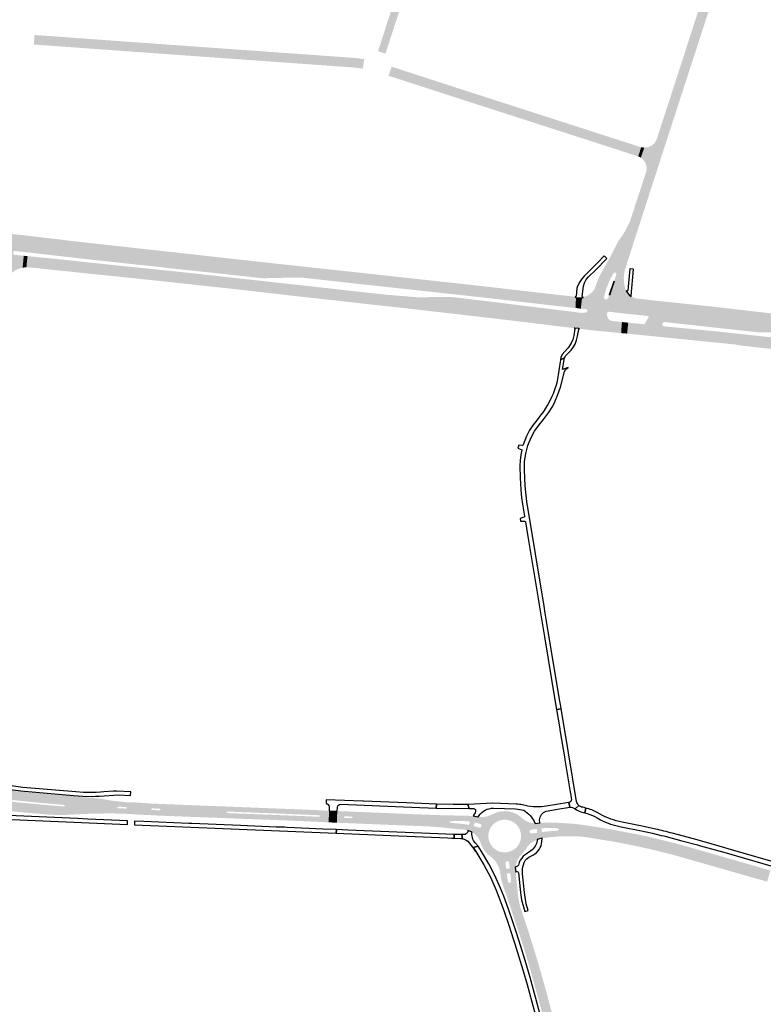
# Model space of a CAD drawing. Header units: metres. Extents: x 124582 to 143330, y 393481 to 406815.
# Tile 47 of 134: x 133526 to 134002, y 394561 to 395193. Entities that reach past the tile are written whole.
import ezdxf

# ---------------------------------------------------------------- set-up
doc = ezdxf.new("R2010")
doc.units = ezdxf.units.M
doc.header["$MEASUREMENT"] = 0
for name, color, linetype, lineweight in [('ir-ARC-asfalt-bestaande fietspaden-niet te inspecteren', 21, 'Continuous', 0), ('ir-ARC-asfalt-bestaande wegen-niet te inspecteren', 151, 'Continuous', 0), ('ir-ARC-asfalt-hoofdwegen-te inspecteren', 5, 'Continuous', 0)]:
    doc.layers.add(name, color=color, linetype=linetype, lineweight=lineweight)

msp = doc.modelspace()

# ---------------------------------------------------------------- hatches: boundary and pattern name
at = {"layer": 'ir-ARC-asfalt-hoofdwegen-te inspecteren', "linetype": 'Continuous', "lineweight": 13}
for points in [[(133933.879, 395094.512), (133927.504, 395095.347), (133934.058, 395115.545), (133936.442, 395122.988), (133938.017, 395127.788), (133941.311, 395137.948), (133944.771, 395148.545), (133945.866, 395151.9), (133951.393, 395169.084), (133954.684, 395179.171), (133955.03, 395180.342), (133955.665, 395182.295), (133959.982, 395195.595), (133961.818, 395201.279), (133983.822, 395269.562), (133989.865, 395267.772), (133985.921, 395255.534), (133982.017, 395243.296), (133969.203, 395203.604), (133968.541, 395201.458), (133963.794, 395186.831), (133962.617, 395183.206), (133957.163, 395166.404), (133956.291, 395163.718), (133953.598, 395155.421), (133953.349, 395154.653), (133944.8, 395128.314), (133944.401, 395127.087), (133942.504, 395121.24), (133939.156, 395110.928)], [(133760.323, 395170.809), (133755.576, 395172.363), (133756.469, 395175.12), (133757.147, 395177.209), (133757.358, 395177.879), (133759.106, 395183.308), (133759.324, 395183.983), (133760.183, 395186.628), (133762.375, 395193.379), (133763.155, 395195.762), (133763.649, 395197.298), (133765.476, 395202.974), (133765.738, 395203.67), (133766.501, 395206.037), (133766.716, 395206.696), (133768.472, 395212.142), (133768.699, 395212.79), (133769.544, 395215.457), (133770.255, 395217.574), (133774.234, 395229.883), (133774.84, 395231.721), (133775.561, 395233.836), (133780.307, 395232.331), (133780.174, 395231.925), (133779.944, 395231.258), (133778.085, 395225.518), (133777.863, 395224.844), (133777.102, 395222.508), (133774.452, 395214.347), (133773.873, 395212.521), (133772.915, 395209.588), (133772.704, 395208.925), (133770.838, 395203.207), (133770.616, 395202.526), (133769.489, 395199.027), (133769.267, 395198.348), (133767.583, 395193.156), (133767.355, 395192.471), (133766.405, 395189.554), (133763.937, 395181.926), (133762.889, 395178.73), (133762.745, 395178.3), (133760.988, 395172.892), (133760.864, 395172.489)], [(133612.664, 395171.02), (133591.875, 395172.51), (133588.854, 395172.728), (133584.105, 395173.07), (133582.217, 395173.21), (133576.687, 395173.619), (133574.462, 395173.784), (133554.532, 395175.216), (133548.689, 395175.627), (133534.953, 395176.61), (133535.378, 395182.752), (133536.799, 395182.644), (133538.131, 395182.561), (133544.428, 395182.112), (133545.744, 395181.999), (133549.975, 395181.698), (133551.31, 395181.607), (133557.261, 395181.176), (133558.582, 395181.069), (133562.56, 395180.778), (133564.195, 395180.652), (133570.161, 395180.227), (133571.761, 395180.123), (133575.41, 395179.857), (133577.332, 395179.717), (133580.69, 395179.46), (133583.631, 395179.258), (133585.542, 395179.112), (133589.211, 395178.832), (133593.39, 395178.526), (133602.689, 395177.891), (133605.111, 395177.706), (133612.941, 395177.158)], [(133745.786, 395161.19), (133742.833, 395161.602), (133739.98, 395161.905), (133723.08, 395163.115), (133612.664, 395171.02), (133612.941, 395177.158), (133616.905, 395176.86), (133626.719, 395176.167), (133630.081, 395175.925), (133631.403, 395175.832), (133631.987, 395175.791), (133638.004, 395175.346), (133639.9, 395175.213), (133644.152, 395174.918), (133646.083, 395174.784), (133652.058, 395174.358), (133654.273, 395174.193), (133657.331, 395173.974), (133668.333, 395173.19), (133671.425, 395172.985), (133683.657, 395172.104), (133687, 395171.867), (133689.201, 395171.696), (133692.651, 395171.469), (133695.51, 395171.254), (133698.03, 395171.079), (133701.998, 395170.791), (133704.201, 395170.63), (133710.794, 395170.164), (133712.995, 395170.004), (133716.671, 395169.745), (133718.892, 395169.574), (133721.48, 395169.406), (133724.874, 395169.161), (133727.077, 395168.99), (133731.054, 395168.723), (133733.261, 395168.548), (133739.25, 395168.129), (133740.31, 395168.054), (133741.485, 395167.945), (133746.26, 395167.325), (133746.709, 395167.257)], [(133839.046, 395131.781), (133833.044, 395133.717), (133822.294, 395137.187), (133818.47, 395138.426), (133815.148, 395139.498), (133811.122, 395140.803), (133793.98, 395146.346), (133790.704, 395147.408), (133787.467, 395148.457), (133775.277, 395152.423), (133762.298, 395156.601), (133764.251, 395162.442), (133765.926, 395161.879), (133775.616, 395158.733), (133778.515, 395157.792), (133783.855, 395156.072), (133789.564, 395154.21), (133792.237, 395153.341), (133795.038, 395152.435), (133801.316, 395150.405), (133804.158, 395149.465), (133807.08, 395148.522), (133817.292, 395145.224), (133820.778, 395144.09), (133823.497, 395143.219), (133834.54, 395139.666), (133839.728, 395137.997), (133840.918, 395137.599)], [(133922.312, 395104.906), (133920.731, 395105.423), (133918.748, 395106.049), (133898.414, 395112.632), (133895.581, 395113.546), (133872.742, 395120.91), (133869.67, 395121.901), (133839.046, 395131.781), (133840.918, 395137.599), (133854.709, 395133.161), (133855.412, 395132.932), (133865.308, 395129.747), (133866.455, 395129.36), (133877.075, 395125.922), (133887.988, 395122.418), (133889.077, 395122.052), (133900.324, 395118.43), (133917.523, 395112.882), (133922.622, 395111.234), (133924.23, 395110.771)], [(133927.504, 395095.347), (133927.712, 395097.85), (133927.144, 395100.296), (133925.854, 395102.45), (133923.966, 395104.106), (133926.195, 395110.54), (133928.665, 395110.776), (133930.94, 395111.764), (133932.799, 395113.407), (133934.058, 395115.545)], [(133913.189, 395024.058), (133907.059, 395025.506), (133908.275, 395029.193), (133908.2, 395029.873), (133907.707, 395030.348), (133907.025, 395030.396), (133906.469, 395029.997), (133904.326, 395026.078), (133897.407, 395027.868), (133900.121, 395032.988), (133902.281, 395036.614), (133903.495, 395038.768), (133904.896, 395041.3), (133909.542, 395050.626), (133911.333, 395053.002), (133912.298, 395054.4), (133913.399, 395056.13), (133914.41, 395057.915), (133915.677, 395060.459), (133916.856, 395063.045), (133917.321, 395064.194), (133926.523, 395092.3), (133927.129, 395094.193), (133927.338, 395094.763), (133927.504, 395095.347), (133933.879, 395094.512), (133933.774, 395094.233), (133932.237, 395089.467), (133931.339, 395086.751), (133929.892, 395082.222), (133929.685, 395081.654), (133929.691, 395081.638), (133922.309, 395058.794), (133921.904, 395057.527), (133919.5, 395050.2), (133919, 395048.29), (133915.867, 395038.755), (133914.014, 395032.908), (133913.519, 395030.981), (133913.063, 395027.533)], [(133490.976, 395026.984), (133490.624, 395027.641), (133490.604, 395027.676), (133488.16, 395031.016), (133488.08, 395031.094), (133487.724, 395031.385), (133487.332, 395031.619), (133488.797, 395044.893), (133491.298, 395044.675), (133492.257, 395044.834), (133493.009, 395045.449), (133493.354, 395046.358), (133493.411, 395047.132), (133492.966, 395048.622), (133491.88, 395049.734), (133490.401, 395050.215), (133489.443, 395050.296), (133490.232, 395057.804), (133509.001, 395056.253), (133510.83, 395056.09), (133516.435, 395055.555), (133529.805, 395054.246), (133528.76, 395043.57), (133522.79, 395044.23), (133522.066, 395044.005), (133521.741, 395043.32), (133521.679, 395042.87), (133521.905, 395042.158), (133522.55, 395041.78), (133528.54, 395041.17), (133527.794, 395033.576), (133527.102, 395033.429), (133524.002, 395032.315), (133521.227, 395030.54), (133520.728, 395030.116), (133520.245, 395029.667), (133504.148, 395028.337), (133504.561, 395032.283), (133504.349, 395033.219), (133503.688, 395033.915), (133502.764, 395034.175), (133501.427, 395033.765), (133500.425, 395032.789), (133499.979, 395031.464), (133499.648, 395027.876)], [(133681.29, 395026.778), (133679.415, 395026.964), (133661.135, 395029.005), (133640.108, 395031.29), (133626.428, 395032.741), (133607.027, 395034.888), (133591.631, 395036.509), (133569.178, 395038.989), (133550.591, 395041.067), (133542.858, 395041.974), (133533.69, 395043.05), (133531.223, 395043.31), (133532.189, 395053.85), (133534.938, 395053.612), (133544.361, 395052.473), (133558.796, 395050.727), (133606.08, 395045.44), (133629.956, 395042.856), (133652.947, 395040.265), (133677.074, 395037.572), (133687.93, 395036.393), (133686.896, 395026.871), (133683.271, 395026.792)], [(133685.853, 395017.266), (133664.178, 395019.754), (133638.623, 395022.498), (133614.632, 395025.129), (133588.709, 395027.838), (133566.956, 395030.081), (133535.438, 395033.387), (133533.212, 395033.618), (133531.464, 395033.796), (133530.59, 395033.827), (133530.208, 395033.824), (133530.915, 395040.945), (133533.39, 395040.71), (133542.645, 395039.797), (133548.277, 395039.242), (133570.777, 395036.812), (133593.838, 395034.41), (133617.457, 395032.005), (133641.633, 395029.446), (133686.631, 395024.429)], [(133882.216, 395007.676), (133879.2, 395008.008), (133874.225, 395008.567), (133868.836, 395009.122), (133845.49, 395011.838), (133822.318, 395014.495), (133750.599, 395022.315), (133724.94, 395025.159), (133706.97, 395027.168), (133704.01, 395027.246), (133686.896, 395026.871), (133687.93, 395036.393), (133723.561, 395032.515), (133746.282, 395030.078), (133822.979, 395021.635), (133860.232, 395017.337), (133874.973, 395015.668), (133879.613, 395015.155), (133881.918, 395014.878), (133881.916, 395014.578), (133882.372, 395014.519)], [(133899.771, 395013.33), (133889.71, 395014.464), (133889.323, 395015.373), (133891.707, 395016.814), (133893.617, 395018.843), (133894.056, 395019.513), (133894.443, 395020.219), (133895.146, 395022.045), (133895.796, 395023.931), (133897.407, 395027.868), (133900.121, 395032.988), (133900.794, 395034.118), (133906.571, 395030.813), (133906.956, 395030.374), (133906.469, 395029.997), (133904.326, 395026.078), (133901.953, 395020.382), (133900.295, 395014.438), (133900.548, 395013.705)], [(133881.759, 394994.736), (133881.265, 394994.795), (133879.016, 394995.05), (133878.293, 394995.107), (133873.479, 394995.704), (133863.026, 394996.992), (133848.377, 394998.796), (133838.166, 395000), (133819.405, 395002.212), (133767.315, 395008.188), (133754.939, 395009.49), (133733.641, 395011.92), (133710.428, 395014.444), (133685.853, 395017.266), (133686.631, 395024.429), (133689.496, 395024.11), (133712.712, 395021.56), (133739.879, 395018.515), (133761.294, 395016.152), (133781.477, 395014.524), (133795.502, 395014.768), (133800.481, 395014.815), (133805.447, 395014.45), (133843.211, 395009.853), (133873.927, 395006.07), (133879.086, 395005.434), (133881.946, 395005.054), (133882.166, 395005.026)], [(133911.333, 394991.593), (133910.686, 394991.635), (133894.413, 394993.207), (133884.689, 394994.385), (133884.171, 394994.447), (133885.276, 395004.635), (133885.752, 395004.575), (133886.55, 395004.573), (133888.792, 395004.8), (133889.458, 395005.189), (133889.674, 395005.929), (133889.401, 395006.599), (133888.767, 395006.949), (133886.008, 395007.228), (133885.529, 395007.285), (133886.289, 395014.28), (133886.963, 395014.372), (133886.94, 395014.667), (133887.587, 395014.8), (133889.323, 395015.373), (133889.71, 395014.464), (133899.771, 395013.33), (133900.548, 395013.705), (133901.183, 395013.222), (133901.95, 395013.191), (133902.624, 395013.58), (133903.094, 395014.199), (133903.94, 395016.047), (133907.059, 395025.506), (133913.189, 395024.058), (133913.545, 395021.993), (133914.107, 395019.975), (133914.356, 395019.293), (133914.667, 395018.64), (133914.682, 395018.611), (133915.011, 395018.032), (133915.381, 395017.474), (133912.7, 395004.228), (133903.554, 395005.281), (133902.926, 395005.182), (133902.447, 395004.764), (133902.259, 395003.981), (133902.305, 395002.959), (133902.628, 395001.678), (133903.33, 395000.559), (133904.343, 394999.71), (133904.673, 394999.553), (133905.096, 394999.448), (133905.354, 394999.42), (133911.863, 394998.7)], [(133916.471, 395003.817), (133912.7, 395004.228), (133915.381, 395017.474), (133916.504, 395016.162), (133917.842, 395015.069), (133917.909, 395015.02), (133917.981, 395014.976)], [(133885.529, 395007.285), (133882.216, 395007.676), (133882.372, 395014.519), (133883.967, 395014.313), (133886.289, 395014.28)], [(134181.256, 394974.692), (134099.06, 394983.876), (134058.193, 394988.273), (134022.022, 394992.388), (134017.529, 394992.72), (134013.025, 394992.654), (134006.526, 394992.05), (134000, 394992.078), (134000, 394994.777), (133952.175, 395000), (133928.551, 395002.523), (133919.627, 395003.514), (133916.471, 395003.817), (133917.981, 395014.976), (133918.64, 395014.619), (133919.489, 395014.223), (133920.336, 395013.951), (133921.021, 395013.823), (133925.999, 395013.215), (133931.996, 395012.531), (133968.702, 395008.724), (134000, 395005.126), (134018.136, 395003.041), (134034.759, 395000), (134059.023, 394995.561), (134105.497, 394990.335), (134167.473, 394983.293), (134181.782, 394981.713)], [(133915.182, 394991.281), (133911.333, 394991.593), (133911.863, 394998.7), (133911.914, 394998.695), (133915.881, 394998.286)], [(134176.432, 394962.761), (134090.287, 394972.274), (134058.581, 394975.826), (134056.401, 394976.103), (134000, 394982.282), (133985.418, 394983.891), (133985.449, 394984.196), (133918.214, 394990.938), (133918.173, 394990.943), (133915.182, 394991.281), (133915.881, 394998.286), (133918.936, 394997.979), (133926.333, 394997.305), (133938.912, 394995.93), (133974.265, 394992.503), (134000, 394989.716), (134019.524, 394987.602), (134165.343, 394971.396), (134177.244, 394970.117)], [(134000, 394992.078), (133998.022, 394992.212), (133939.205, 394998.673), (133938.388, 394998.483), (133937.832, 394997.854), (133937.743, 394997.02), (133938.154, 394996.289), (133938.912, 394995.93), (133926.333, 394997.305), (133927.922, 395000), (133928.963, 395001.766), (133928.952, 395002.25), (133928.551, 395002.523), (133952.175, 395000), (134000, 394994.777)], [(133604.17, 394682.76), (133601.503, 394682.881), (133598.702, 394683.065), (133599.202, 394690.666), (133604.515, 394690.368)], [(133710.893, 394678.505), (133700.262, 394678.942), (133700.355, 394682.186), (133703.975, 394682.042), (133707.719, 394681.892), (133711.036, 394681.746)], [(133711.219, 394682.706), (133707.76, 394682.846), (133704.009, 394683.009), (133700.422, 394683.154), (133700.542, 394686.393), (133704.04, 394686.238), (133707.768, 394686.072), (133711.357, 394685.913)], [(133723.884, 394677.88), (133719.841, 394678.048), (133713.64, 394678.392), (133710.893, 394678.505), (133711.036, 394681.746), (133717.855, 394681.445), (133718.308, 394681.67), (133718.329, 394682.175), (133717.895, 394682.436), (133711.219, 394682.706), (133711.357, 394685.913), (133724.194, 394685.343)], [(133936.279, 394659.147), (133932.657, 394660.062), (133924.615, 394661.904), (133922.995, 394662.239), (133921.519, 394662.544), (133912.592, 394664.389), (133905.496, 394665.68), (133890.452, 394668.14), (133886.682, 394668.686), (133887.674, 394676.13), (133890.448, 394675.698), (133897.734, 394674.566), (133906.235, 394673.127), (133922.157, 394670.091), (133923.122, 394669.888), (133926.273, 394669.227), (133930.772, 394668.154), (133936.406, 394666.809), (133938.124, 394666.399)], [(134004.917, 394639.851), (133997.911, 394641.858), (133982.311, 394646.322), (133957.05, 394653.523), (133947.644, 394656.209), (133943.554, 394657.309), (133937.623, 394658.807), (133936.279, 394659.147), (133938.124, 394666.399), (133939.55, 394666.059), (133946.259, 394664.378), (133955.173, 394661.935), (133959.564, 394660.678), (133961.521, 394660.088), (133970.792, 394657.432), (133977.713, 394655.453), (133983.972, 394653.681), (134001.469, 394648.639), (134005.232, 394647.568), (134006.97, 394647.072)], [(133872.08, 394505.941), (133871.797, 394507.724), (133871.58, 394509.096), (133870.646, 394514.206), (133869.201, 394521.176), (133868.956, 394522.273), (133866.949, 394530.901), (133866.714, 394531.907), (133863.061, 394546.825), (133858.326, 394564.72), (133857.971, 394566.061), (133854.439, 394578.722), (133852.53, 394585.551), (133850.166, 394593.506), (133848.532, 394598.691), (133846.491, 394605.164), (133845.73, 394607.431), (133840.928, 394621.731), (133846.694, 394623.671), (133852.336, 394606.728), (133858.37, 394587.197), (133863.881, 394567.488), (133868.832, 394548.651), (133873.658, 394528.802), (133875.554, 394520.151), (133877.544, 394509.725), (133877.737, 394508.615), (133878.076, 394506.672)]]:
    msp.add_hatch(color=5, dxfattribs=at).paths.add_polyline_path(points)
h = msp.add_hatch(color=5, dxfattribs=at)
h.paths.add_polyline_path([(133550.96, 394682.587), (133546.466, 394682.754), (133545.265, 394682.802), (133530.822, 394684.024), (133522.61, 394684.805), (133515.43, 394685.544), (133500.046, 394687.295), (133497.377, 394687.675), (133495.36, 394687.809), (133495.907, 394693.829), (133497.904, 394693.605), (133515.423, 394691.654), (133527.361, 394690.434), (133545.299, 394688.799), (133551.282, 394688.318), (133554.265, 394688.06), (133554.7, 394688.292), (133554.741, 394688.783), (133554.35, 394689.083), (133545.384, 394689.822), (133539.414, 394690.398), (133533.42, 394690.944), (133527.428, 394691.537), (133521.49, 394692.188), (133515.521, 394692.934), (133509.582, 394693.792), (133504.671, 394694.649), (133499.116, 394695.655), (133498.115, 394695.82), (133496.116, 394696.173), (133496.711, 394702.344), (133497.759, 394702.017), (133498.663, 394701.847), (133500.139, 394701.56), (133508.257, 394700.117), (133515.194, 394699.006), (133523.571, 394697.9), (133531.747, 394697.131), (133561.589, 394694.499), (133569.987, 394693.708), (133572.229, 394693.551), (133578.227, 394692.968), (133584.198, 394691.887), (133590.226, 394691.185), (133591.749, 394691.077), (133594.753, 394690.741), (133596.736, 394690.626), (133596.747, 394690.812), (133599.202, 394690.666), (133598.702, 394683.065), (133593.89, 394683.382), (133585.388, 394683.607), (133580.373, 394683.573), (133575.159, 394683.499), (133573.13, 394683.446), (133567.931, 394683.285), (133555.456, 394682.657)])
h.paths.add_polyline_path([(133593.952, 394686.706), (133588.959, 394686.919), (133588.542, 394687.178), (133588.549, 394687.669), (133588.972, 394687.917), (133593.979, 394687.725), (133594.42, 394687.461), (133594.407, 394686.947)], flags=16)
h = msp.add_hatch(color=5, dxfattribs=at)
h.paths.add_polyline_path([(133700.262, 394678.942), (133699.36, 394678.979), (133691.121, 394679.321), (133676.981, 394679.847), (133632.849, 394681.52), (133613.171, 394682.298), (133609.924, 394682.499), (133604.17, 394682.76), (133604.515, 394690.368), (133607.137, 394690.229), (133607.128, 394690.07), (133633.083, 394689.011), (133640.653, 394688.729), (133650.195, 394688.343), (133692.484, 394686.678), (133700.542, 394686.393), (133700.422, 394683.154), (133659.001, 394684.824), (133658.551, 394684.597), (133658.53, 394684.093), (133658.961, 394683.83), (133700.355, 394682.186)])
h.paths.add_polyline_path([(133615.616, 394685.594), (133610.718, 394685.808), (133610.267, 394686.066), (133610.28, 394686.586), (133610.743, 394686.822), (133615.668, 394686.599), (133616.089, 394686.325), (133616.063, 394685.823)], flags=16)
h = msp.add_hatch(color=5, dxfattribs=at)
h.paths.add_polyline_path([(133788.443, 394675.256), (133762.589, 394676.287), (133730.755, 394677.594), (133729.14, 394677.661), (133729.451, 394685.134), (133772.353, 394683.357), (133788.443, 394682.726)])
h.paths.add_polyline_path([(133738.732, 394680.572), (133734.233, 394680.762), (133733.796, 394681.018), (133733.814, 394681.524), (133734.269, 394681.747), (133738.77, 394681.567), (133739.193, 394681.302), (133739.174, 394680.804)], flags=16)
h = msp.add_hatch(color=5, dxfattribs=at)
h.paths.add_polyline_path([(133834.912, 394639.967, 0.0204348), (133836.397, 394635.195), (133840.364, 394623.615), (133840.511, 394623.189), (133840.928, 394621.731), (133841.003, 394621.757), (133846.694, 394623.671), (133845.854, 394627.459, -0.0124609), (133845.239, 394631.408), (133843.786, 394645.907), (133843.505, 394649.039), (133843.545, 394649.464), (133844.427, 394652.34, -0.0927779), (133846.289, 394655.931), (133847.645, 394657.446, 0.0734718), (133850.673, 394661.323, -0.1411428), (133854.962, 394665.487), (133857.358, 394666.76), (133857.603, 394666.822), (133860.845, 394667.646), (133863.637, 394668.082), (133864.847, 394668.247), (133869.068, 394668.657, -0.0394522), (133886.304, 394668.669), (133886.682, 394668.686), (133887.674, 394676.13), (133883.89, 394676.67, 0.0193925), (133863.667, 394677.798), (133863.451, 394677.792), (133859.462, 394677.526), (133856.275, 394677.248), (133856.276, 394677.241), (133856.076, 394677.231), (133855.876, 394677.22), (133854.017, 394677.485, -0.148417), (133847.779, 394680.682, 0.0770078), (133843.82, 394683.454, 0.2163882), (133830.788, 394683.874), (133828.033, 394682.67, -0.1015157), (133823.148, 394681.376), (133822.139, 394681.369), (133820.108, 394681.478), (133819.766, 394681.514), (133816.454, 394681.988), (133811.793, 394682.126), (133807.265, 394682.212), (133792.684, 394682.559), (133789.767, 394682.674), (133788.443, 394682.726), (133788.443, 394675.256), (133788.442, 394675.247), (133791.712, 394675.033), (133795.929, 394674.716), (133807.106, 394673.514), (133808.858, 394673.338, -0.3280391), (133809.05, 394673.14), (133809.095, 394673.47, -0.0460006), (133813.134, 394672.644), (133815.82, 394671.63), (133816.096, 394671.473), (133818.382, 394669.519, -0.0967392), (133820.648, 394666.123), (133821.078, 394665.212), (133821.483, 394664.264, 0.1477264), (133826.957, 394656.496), (133827.744, 394655.93, -0.1130818), (133831.732, 394651.39), (133833.168, 394648.75), (133833.27, 394648.436), (133833.843, 394645.069), (133833.85, 394645.028), (133834.341, 394642.385), (133834.835, 394640.187)])
h.paths.add_polyline_path([(133860.558, 394671.869), (133860.266, 394673.85, -0.3594345), (133860.447, 394674.065, -0.0303472), (133870.497, 394674.1, -0.350346), (133871.433, 394673.29, -0.314927), (133870.541, 394672.576, 0.0102149), (133860.768, 394671.704, -0.3655107)], flags=16)
h.paths.add_polyline_path([(133820.373, 394674.487), (133816.929, 394675.479, -0.3895811), (133816.799, 394675.718), (133817.585, 394677.647, -0.3181913), (133817.802, 394677.799), (133821.167, 394676.854, -0.4118009), (133821.799, 394675.594), (133821.645, 394675.124, -0.4080492)], flags=16)
h.paths.add_polyline_path([(133836.745, 394658.625, -0.34575), (133826.53, 394666.69, -0.3265767), (133831.371, 394678.133, -0.3285894), (133843.827, 394676.84, -0.2815321), (133846.836, 394666.277, -0.3356741)])
h.paths.add_polyline_path([(133854.018, 394670.72, -0.4137395), (133852.827, 394671.486), (133852.734, 394671.996, -0.4191368), (133853.528, 394673.156), (133857.102, 394673.659, -0.3156582), (133857.272, 394673.499), (133857.585, 394671.516, -0.3354236), (133857.435, 394671.292)], flags=16)
h.paths.add_polyline_path([(133839.621, 394652.001), (133839.988, 394648.499, -0.3098461), (133839.823, 394648.296), (133837.819, 394648.055, -0.3481027), (133837.6, 394648.216), (133837.217, 394651.711, -0.4040121), (133838.087, 394652.82), (133838.515, 394652.873, -0.4318066)], flags=16)
h.paths.add_polyline_path([(133801.984, 394677.601, -0.9777524), (133802.038, 394678.601), (133810.037, 394678.803), (133810.107, 394678.796), (133814.461, 394678.381), (133813.812, 394676.266), (133809.778, 394676.874)], flags=16)
h.paths.add_polyline_path([(133838.852, 394639.843), (133837.959, 394644.845, -0.3540095), (133838.12, 394645.059), (133840.11, 394645.318, -0.3763272), (133840.34, 394645.156), (133840.849, 394640.231, -0.9587319)], flags=16)

# ---------------------------------------------------------------- linework, layer by layer
at = {"layer": 'ir-ARC-asfalt-bestaande fietspaden-niet te inspecteren', "color": 11, "linetype": 'Continuous', "lineweight": 30, "flags": 128}
for points in [[(133887.624, 395028.168), (133886.078, 395026.425), (133884.777, 395024.492), (133883.431, 395021.672), (133883.05, 395020.181), (133882.459, 395015.303), (133882.287, 395014.965), (133881.918, 395014.878), (133881.916, 395014.578), (133882.372, 395014.519), (133883.967, 395014.313), (133886.289, 395014.28), (133886.963, 395014.372), (133886.94, 395014.667), (133886.571, 395014.797), (133886.383, 395015.141), (133887.15, 395021.644), (133887.785, 395023.905), (133888.936, 395025.953), (133890.538, 395027.671), (133894.833, 395031.913), (133902.278, 395039.33), (133900.468, 395041.102), (133899.943, 395040.496), (133896.994, 395037.485), (133887.624, 395028.168)], [(133915.381, 395017.474), (133916.504, 395016.162), (133917.842, 395015.069), (133917.688, 395015.482), (133919.376, 395032.51), (133916.966, 395032.796), (133915.576, 395018.824), (133915.209, 395018.383), (133914.682, 395018.611), (133915.011, 395018.032), (133915.381, 395017.474)], [(133872.427, 394974.363), (133875.128, 394975.629), (133875.995, 394977.142), (133876.644, 394977.926), (133878.748, 394980.093), (133879.266, 394980.647), (133880.446, 394982.245), (133881.824, 394984.54), (133882.844, 394987.015), (133883.483, 394989.615), (133884.151, 394993.998), (133884.346, 394994.294), (133884.689, 394994.385), (133884.171, 394994.447), (133881.759, 394994.736), (133881.265, 394994.795), (133881.595, 394994.608), (133881.733, 394994.255), (133881.132, 394990.14), (133880.472, 394987.546), (133879.394, 394985.096), (133877.927, 394982.857), (133877.446, 394982.244), (133876.904, 394981.678), (133875.183, 394979.869), (133873.625, 394977.918), (133872.702, 394975.851), (133872.427, 394974.363)], [(133858.727, 394932.68), (133861.66, 394936.292), (133864.769, 394940.439), (133867.551, 394944.812), (133868.937, 394947.565), (133870.874, 394952.203), (133872.484, 394956.964), (133875.024, 394966.91), (133875.923, 394968.473), (133877.387, 394969.525), (133873.786, 394968.181), (133875.128, 394975.629), (133872.427, 394974.363), (133870.381, 394960.765), (133870.376, 394960.662), (133869.674, 394958.314), (133868.808, 394955.756), (133867.713, 394952.715), (133866.965, 394950.851), (133866.152, 394949.008), (133864.461, 394945.796), (133862.505, 394942.738), (133862.358, 394942.553), (133861.097, 394940.731), (133859.926, 394939.095), (133858.69, 394937.504), (133856.802, 394935.184), (133854.954, 394932.825), (133852.604, 394929.316), (133850.645, 394925.576), (133848.608, 394919.954), (133848.425, 394919.654), (133848.085, 394919.564), (133845.739, 394919.73), (133845.137, 394917.908), (133847.343, 394917.012), (133847.62, 394916.783), (133847.658, 394916.426), (133847.284, 394914.685), (133847.088, 394913.483), (133846.645, 394910.012), (133846.469, 394906.517), (133846.594, 394898.778), (133847.108, 394891.056), (133847.588, 394886.078), (133848.165, 394881.901), (133849.431, 394874.184), (133849.371, 394873.827), (133849.088, 394873.601), (133846.647, 394872.635), (133846.93, 394870.916), (133849.485, 394870.967), (133849.827, 394870.865), (133850.012, 394870.56), (133851.321, 394862.426), (133858.122, 394821.337), (133859.002, 394816.022), (133860.046, 394809.694), (133862.178, 394796.778), (133868.692, 394757.652), (133869.926, 394750.241), (133872.879, 394750.727), (133872.827, 394751.038), (133871.683, 394757.926), (133863.536, 394806.979), (133862.698, 394812.065), (133861.965, 394816.51), (133850.929, 394883.618), (133849.874, 394893.616), (133849.434, 394903.659), (133849.504, 394909.016), (133850.232, 394914.323), (133851.608, 394919.501), (133853.382, 394924.2), (133855.77, 394928.62), (133858.727, 394932.68)], [(133813.135, 394689.426), (133809.223, 394689.268), (133803.652, 394689.368), (133793.012, 394689.56), (133792.754, 394687.001), (133813.989, 394686.847), (133813.135, 394689.426)], [(133599.482, 394676.286), (133661.349, 394673.652), (133728.768, 394670.857), (133728.982, 394673.24), (133720.409, 394673.614), (133697.382, 394674.62), (133695.518, 394674.694), (133691.614, 394674.85), (133690.321, 394674.901), (133667.373, 394675.812), (133636.251, 394677.136), (133634.302, 394677.219), (133605.464, 394678.445), (133599.585, 394678.695), (133599.482, 394676.286)], [(133736.189, 394672.925), (133728.982, 394673.24), (133728.768, 394670.857), (133763.723, 394669.408), (133800.346, 394667.913), (133802.831, 394667.804), (133804.328, 394667.739), (133804.433, 394670.144), (133736.189, 394672.925)]]:
    msp.add_lwpolyline(points, close=True, dxfattribs=at)
for points in [[(133878.398, 394687.632, -0.1773554), (133881.9, 394686.478), (133884.187, 394688.753), (133884.186, 394688.754, -0.1551741), (133882.789, 394691.224), (133882.789, 394691.224), (133874.993, 394738), (133872.879, 394750.727), (133869.926, 394750.241), (133871.987, 394737.876), (133872.049, 394737.506), (133872.11, 394737.136), (133875.182, 394718.706), (133875.182, 394718.706), (133875.244, 394718.336), (133875.306, 394717.966), (133875.305, 394717.966), (133878.691, 394697.531), (133878.692, 394697.531), (133878.753, 394697.161), (133878.814, 394696.791), (133878.813, 394696.791), (133879.38, 394693.369), (133879.506, 394692.537, -0.3609214), (133877.898, 394690.584), (133878.232, 394688.611), (133878.398, 394687.632)], [(133722.228, 394689.944, -0.2952825), (133724.296, 394687.928), (133724.194, 394685.343), (133729.451, 394685.134), (133729.55, 394687.634, -0.3605373), (133731.72, 394689.534), (133766.808, 394688.109), (133792.754, 394687.001), (133793.012, 394689.56), (133773.855, 394690.324), (133746.302, 394691.422), (133745.725, 394691.445), (133722.331, 394692.415), (133722.228, 394689.944)], [(133862.041, 394688.104, -0.1070637), (133848.142, 394689.112, 0.04181), (133844.185, 394689.571), (133829.202, 394690.095), (133813.135, 394689.426), (133813.989, 394686.847), (133816.764, 394686.842, -0.3062128), (133817.949, 394686.051, -0.1259249), (133818.098, 394684.804, -0.144973), (133817.477, 394683.378), (133816.763, 394682.456), (133816.454, 394681.988), (133819.766, 394681.514), (133820.147, 394682.068, -0.2525396), (133829.641, 394686.934), (133843.724, 394686.546, -0.0536576), (133849.035, 394685.593, -0.1440739), (133855.925, 394677.814), (133856.276, 394677.241), (133859.247, 394677.507), (133859.462, 394677.526, -0.3786068), (133859.22, 394677.707), (133859.039, 394679.448, -0.3211551), (133863.321, 394684.98), (133870.497, 394686.331), (133878.398, 394687.632), (133877.898, 394690.584), (133862.041, 394688.104)], [(133884.187, 394688.753), (133881.9, 394686.478, 0.1007666), (133885.479, 394684.714), (133888.04, 394683.988), (133888.647, 394687.087, 0.0079353), (133887.699, 394687.306), (133886.757, 394687.544, -0.1552978), (133884.187, 394688.753)], [(133808.612, 394667.551, -0.0326442), (133809.604, 394667.414), (133809.339, 394670.155), (133804.433, 394670.144), (133804.328, 394667.739), (133808.612, 394667.551)], [(133818.597, 394663.955, -0.2220789), (133815.726, 394671.046), (133815.82, 394671.63), (133813.134, 394672.644), (133813.003, 394672.058, -0.2298021), (133811.483, 394670.16), (133811.163, 394670.095), (133810.851, 394670.094), (133809.339, 394670.155), (133809.604, 394667.414, -0.1688055), (133814.006, 394664.802), (133818.281, 394659.144), (133818.21, 394659.262), (133817.378, 394660.516), (133816.476, 394661.733), (133819.65, 394662.602, 0.0061905), (133818.597, 394663.955)], [(133846.87, 394632.853, 0.0629108), (133849.663, 394620.72), (133851.713, 394621.422, -0.0495142), (133849.38, 394632.839), (133848.143, 394644.796, -0.0868605), (133848.698, 394650.75, -0.2038573), (133852.11, 394655.476), (133854.808, 394656.874, 0.254237), (133860.596, 394665.581), (133860.698, 394667.428, -0.3513593), (133860.845, 394667.646), (133857.604, 394666.82), (133857.602, 394666.227, -0.2128672), (133853.547, 394659.669), (133849.907, 394657.147, 0.1521036), (133846.075, 394652.176, -0.2597599), (133844.133, 394649.295), (133843.505, 394649.039), (133843.784, 394646.09), (133843.786, 394645.907, -0.3470654), (133843.959, 394646.123), (133844.943, 394646.305, -0.324841), (133845.612, 394645.479), (133846.87, 394632.853)]]:
    msp.add_lwpolyline(points, format="xyb", close=True, dxfattribs=at)
for points in [[(133517.818, 394699.151), (133526.648, 394698.078), (133536.245, 394697.185), (133560.335, 394695.075), (133566.298, 394694.658), (133572.275, 394694.551), (133574.572, 394694.593), (133576.868, 394694.681), (133589.352, 394695.472), (133597.028, 394695.171), (133597.028, 394695.171), (133597.122, 394697.558), (133587.936, 394697.917), (133585.987, 394697.79), (133579.773, 394697.386), (133577.783, 394697.257), (133574.862, 394697.067), (133570.849, 394696.978), (133566.838, 394697.109), (133561.838, 394697.401), (133527.966, 394700.334), (133519.047, 394701.473)], [(133501.311, 394680.533), (133594.969, 394676.464), (133595.072, 394678.889), (133569.642, 394680.017), (133562.916, 394680.315), (133503.731, 394682.875)], [(133860.167, 394552.089), (133856.563, 394565.688), (133853.094, 394578.346), (133849.875, 394589.36), (133847.133, 394598.25), (133844.345, 394606.966), (133842.021, 394614.041), (133839.237, 394622.141), (133836.099, 394630.601), (133834.061, 394635.744), (133830.485, 394643.8), (133826.586, 394651.218), (133821.864, 394659.264), (133821.78, 394659.213), (133819.657, 394662.604), (133816.476, 394661.733), (133816.476, 394661.733), (133817.378, 394660.516), (133818.21, 394659.262), (133823.33, 394650.67), (133827.544, 394642.717), (133831.22, 394634.483), (133833.048, 394629.837), (133836.19, 394621.416), (133839.428, 394611.95), (133842.258, 394603.262), (133843.327, 394599.918), (133848.43, 394583.214), (133851.09, 394573.96), (133852.644, 394568.264), (133857.054, 394551.694)]]:
    msp.add_lwpolyline(points, dxfattribs=at)
msp.add_lwpolyline([(134016.849, 394650.313), (133979.851, 394661.005), (133972.139, 394663.219), (133957.688, 394667.259), (133944.152, 394670.878), (133944.152, 394670.878, 0.0079636), (133933.454, 394673.544), (133928.584, 394674.66), (133923.706, 394675.716), (133911.915, 394678.045, -0.082568), (133897.821, 394683.132), (133896.093, 394684.113, 0.0680904), (133888.647, 394687.087), (133888.04, 394683.988), (133889.677, 394683.524, -0.0531927), (133896.005, 394680.72), (133898.207, 394679.517, 0.0773171), (133911.297, 394675.045), (133924.415, 394672.467), (133931.433, 394670.924), (133937.062, 394669.559), (133938.779, 394669.142), (133940.2, 394668.782), (133950.292, 394666.109), (133960.376, 394663.413), (133962.318, 394662.871), (133971.596, 394660.242), (133978.567, 394658.236), (134002.264, 394651.418), (134019.847, 394646.281)], format="xyb", dxfattribs=at)
at = {"layer": 'ir-ARC-asfalt-bestaande wegen-niet te inspecteren', "color": 7, "linetype": 'Continuous', "lineweight": 30, "flags": 128}
msp.add_lwpolyline([(133906.8, 395024.932), (133903.84, 395015.838), (133903.948, 395016.06), (133906.8, 395024.932)], close=True, dxfattribs=at)
at = {"layer": 'ir-ARC-asfalt-hoofdwegen-te inspecteren', "color": 5, "linetype": 'Continuous', "lineweight": 13, "extrusion": (0, 0, -1)}
for points in [[(-133922.312, 395104.906), (-133923.966, 395104.106), (-133924.23, 395110.771), (-133926.195, 395110.54)], [(-133530.208, 395033.824), (-133530.915, 395040.945), (-133527.794, 395033.576), (-133528.54, 395041.17)], [(-133881.759, 394994.736), (-133884.171, 394994.447), (-133882.166, 395005.026), (-133885.276, 395004.635)], [(-133724.194, 394685.343), (-133723.884, 394677.88), (-133729.451, 394685.134), (-133729.14, 394677.661)]]:
    msp.add_solid(points, dxfattribs=at)
at = {"layer": 'ir-ARC-asfalt-hoofdwegen-te inspecteren', "color": 5, "linetype": 'Continuous', "lineweight": 13}
msp.add_solid([(133531.223, 395043.31), (133532.189, 395053.85), (133528.76, 395043.57), (133529.805, 395054.246)], dxfattribs=at)

doc.saveas('drawing.dxf')
